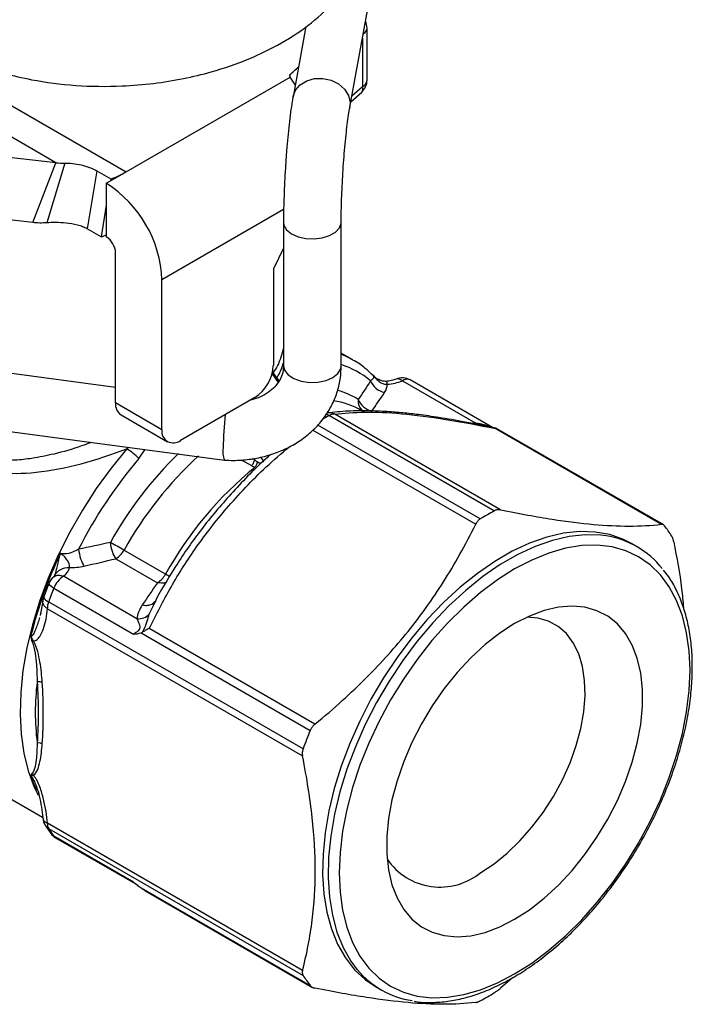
# Model space of a CAD drawing. Header units: inches. Extents: x 0.5 to 21.5, y 0.5 to 16.5.
# Tile 17 of 19: x 19.1 to 20.1, y 12.5 to 14. Entities that reach past the tile are written whole.
import ezdxf

# ---------------------------------------------------------------- set-up
doc = ezdxf.new("R2010")
doc.units = ezdxf.units.IN
doc.header["$LTSCALE"] = 2
doc.header["$MEASUREMENT"] = 0

msp = doc.modelspace()

# ---------------------------------------------------------------- linework, layer by layer
for p, q in [((18.8166, 14.0203), (19.272, 13.7574)), ((19.6076, 13.8547), (19.6366, 14.013)), ((19.1668, 13.7711), (18.7647, 14.0033)), ((19.5417, 13.9757), (19.5224, 13.8703)), ((19.6334, 13.8949), (19.6334, 13.9733)), ((19.6265, 13.958), (19.6265, 13.8853)), ((19.5172, 13.9031), (19.518, 13.8995)), ((19.272, 13.7574), (19.518, 13.8995)), ((19.6091, 13.8627), (19.6255, 13.8772)), ((19.6265, 13.8853), (19.6106, 13.8712)), ((19.1668, 13.7711), (18.7952, 13.8126)), ((19.132, 13.6814), (19.1668, 13.7711)), ((19.1802, 13.7707), (19.1533, 13.6811)), ((19.228, 13.759), (19.2136, 13.672)), ((19.228, 13.759), (19.2489, 13.7469)), ((19.2484, 13.7438), (19.272, 13.7574)), ((19.2423, 13.7403), (19.2484, 13.7438)), ((19.2423, 13.7403), (19.2423, 13.7074)), ((19.2489, 13.7469), (19.2484, 13.7438)), ((19.132, 13.6814), (18.7604, 13.7229)), ((19.2423, 13.7074), (19.2345, 13.66)), ((19.2423, 13.7074), (19.2423, 13.6628)), ((19.5083, 13.701), (19.3258, 13.5957)), ((19.5081, 13.6818), (19.5081, 13.4665)), ((19.5947, 13.4665), (19.5947, 13.6818)), ((19.2345, 13.66), (19.2136, 13.672)), ((19.2423, 13.6628), (19.2423, 13.66)), ((19.2563, 13.4109), (19.2563, 13.6358)), ((19.5081, 13.6432), (19.4929, 13.6118)), ((19.4929, 13.6118), (19.4929, 13.4672)), ((19.3258, 13.3707), (19.3258, 13.5957)), ((19.612, 13.4754), (19.5947, 13.4854)), ((19.612, 13.4754), (19.609, 13.4771)), ((19.2563, 13.434), (19.0856, 13.4568)), ((19.491, 13.4543), (19.5, 13.4413)), ((19.5014, 13.4438), (19.4918, 13.4577)), ((19.642, 13.4528), (19.6445, 13.4501)), ((19.6864, 13.4441), (19.7966, 13.3805)), ((19.8214, 13.3742), (19.6982, 13.4453)), ((19.465, 13.419), (19.3537, 13.3547)), ((19.3258, 13.3707), (19.2563, 13.4109)), ((19.6304, 13.3966), (19.6258, 13.3992)), ((19.2644, 13.3929), (19.334, 13.3527)), ((19.5772, 13.3919), (19.8247, 13.2491)), ((19.8335, 13.2504), (19.585, 13.3939)), ((19.0743, 13.3711), (19.4195, 13.325)), ((19.5521, 13.3702), (19.7966, 13.229)), ((19.8033, 13.2367), (19.5594, 13.3775)), ((19.8206, 13.3746), (19.8206, 13.3747)), ((19.8264, 13.3723), (20.0749, 13.2288)), ((20.0785, 13.2277), (19.8266, 13.3731)), ((19.2757, 13.3442), (19.273, 13.342)), ((19.2912, 13.3272), (19.3006, 13.3409)), ((19.4448, 13.3254), (19.46, 13.3167)), ((19.4646, 13.3256), (19.4618, 13.3272)), ((19.4633, 13.3275), (19.4646, 13.3256)), ((19.4784, 13.3235), (19.4742, 13.3296)), ((20.0383, 13.1952), (20.03, 13.2)), ((19.2568, 13.1771), (19.3192, 13.1411)), ((19.3312, 13.1539), (19.2688, 13.1899)), ((19.1653, 13.153), (19.1631, 13.1486)), ((19.2882, 13.0871), (19.1781, 13.1507)), ((19.1561, 13.1401), (19.1484, 13.1198)), ((19.1638, 13.133), (19.2832, 13.0641)), ((19.147, 13.1133), (19.1433, 13.0921)), ((19.5375, 12.8919), (19.1558, 13.1122)), ((19.3068, 13.0938), (19.3129, 13.1068)), ((19.3129, 13.1068), (19.3151, 13.1116)), ((19.1441, 13.0955), (19.1431, 13.0922)), ((19.1539, 13.102), (19.5367, 12.8811)), ((19.2945, 13.066), (19.5483, 12.9195)), ((19.5552, 12.9287), (19.3066, 13.0722)), ((18.9382, 12.9097), (19.1468, 12.7893)), ((19.5367, 12.5592), (19.1539, 12.7802)), ((19.1506, 12.7772), (19.1591, 12.7647)), ((19.1558, 12.7722), (19.5375, 12.5519)), ((19.2832, 12.6917), (19.1638, 12.7606)), ((19.1663, 12.7584), (19.2881, 12.6881)), ((19.2945, 12.6831), (19.5483, 12.5366)), ((19.2999, 12.6793), (19.5518, 12.5339)), ((19.8516, 12.5483), (19.8335, 12.5326)), ((19.6462, 12.5351), (19.6545, 12.5303))]:
    msp.add_line(p, q)
at = {"flags": 128}
for points in [[(19.5224, 13.8702), (19.5225, 13.8704), (19.5261, 13.8801), (19.5332, 13.8882), (19.5429, 13.8942), (19.5546, 13.8975), (19.5671, 13.8977), (19.5795, 13.895), (19.5906, 13.8894), (19.5996, 13.8815), (19.6055, 13.8721), (19.608, 13.8618), (19.6076, 13.8547)], [(19.5081, 13.6818), (19.5088, 13.6774), (19.5128, 13.6705), (19.52, 13.6646), (19.5299, 13.6602), (19.5415, 13.6575), (19.554, 13.6569), (19.5663, 13.6584), (19.5773, 13.6618), (19.5861, 13.6669), (19.5921, 13.6733), (19.5946, 13.6804), (19.5947, 13.6819)], [(19.609, 13.4771), (19.6041, 13.4796), (19.5947, 13.4838)], [(19.5081, 13.4665), (19.5097, 13.4598), (19.5149, 13.453), (19.5234, 13.4474), (19.5344, 13.4435), (19.5469, 13.4416)], [(19.5469, 13.4416), (19.5598, 13.4419), (19.5719, 13.4444), (19.5822, 13.4489), (19.5898, 13.4549), (19.594, 13.462), (19.5947, 13.4665)], [(19.273, 13.342), (19.2494, 13.3129), (19.2271, 13.2822), (19.2064, 13.25), (19.1874, 13.2167), (19.1703, 13.1825), (19.1552, 13.1478), (19.1423, 13.1128), (19.1316, 13.0778), (19.1232, 13.0432), (19.1173, 13.0092), (19.1139, 12.9762), (19.113, 12.9444), (19.1146, 12.914), (19.1187, 12.8854), (19.1253, 12.8588), (19.1343, 12.8345), (19.1401, 12.8223)], [(20.03, 13.2), (20.0181, 13.2061), (19.9976, 13.2132), (19.9757, 13.2171), (19.9525, 13.2178), (19.9282, 13.2152), (19.903, 13.2094), (19.8773, 13.2003), (19.8512, 13.1882), (19.825, 13.173), (19.7989, 13.155), (19.7731, 13.1344), (19.748, 13.1112), (19.7237, 13.0858), (19.7005, 13.0583), (19.6785, 13.029), (19.6581, 12.9982), (19.6393, 12.9663), (19.6224, 12.9333), (19.6075, 12.8998), (19.5948, 12.866), (19.5843, 12.8322), (19.5762, 12.7987), (19.5705, 12.7659), (19.5674, 12.734), (19.5667, 12.7033), (19.5686, 12.6742), (19.573, 12.6469), (19.5799, 12.6217), (19.5892, 12.5987), (19.6009, 12.5783), (19.6147, 12.5605), (19.6306, 12.5457), (19.6462, 12.5351)], [(19.992, 13.2113), (19.984, 13.2123), (19.9608, 13.213), (19.9365, 13.2104), (19.9114, 13.2045), (19.8857, 13.1955), (19.8595, 13.1834), (19.8333, 13.1682), (19.8072, 13.1502), (19.7815, 13.1295), (19.7563, 13.1064), (19.7321, 13.0809), (19.7088, 13.0535), (19.6869, 13.0242), (19.6664, 12.9934), (19.6477, 12.9614), (19.6308, 12.9285), (19.6159, 12.895), (19.6031, 12.8612), (19.5926, 12.8274), (19.5845, 12.7939), (19.5789, 12.761), (19.5757, 12.7291), (19.5751, 12.6985), (19.577, 12.6694), (19.5814, 12.6421), (19.5883, 12.6168), (19.5976, 12.5939), (19.6092, 12.5734), (19.6188, 12.5605)], [(19.8548, 12.5541), (19.8806, 12.5705), (19.9061, 12.5896), (19.9312, 12.6113), (19.9555, 12.6353), (19.9788, 12.6616), (20.0009, 12.6897), (20.0217, 12.7194), (20.0408, 12.7505), (20.0581, 12.7826), (20.0735, 12.8154), (20.0868, 12.8486), (20.0978, 12.882), (20.1065, 12.915), (20.1128, 12.9476), (20.1166, 12.9793), (20.1179, 13.0098), (20.1166, 13.0388), (20.1128, 13.0661), (20.1065, 13.0914), (20.0978, 13.1145), (20.0868, 13.135), (20.0735, 13.1529), (20.0581, 13.168), (20.0408, 13.1801), (20.0217, 13.1891), (20.0009, 13.1949), (19.9788, 13.1974), (19.9555, 13.1967), (19.9312, 13.1927), (19.9061, 13.1855), (19.8806, 13.1751), (19.8548, 13.1617), (19.829, 13.1453), (19.8035, 13.1262), (19.7784, 13.1045), (19.7541, 13.0804), (19.7308, 13.0542), (19.7086, 13.0261), (19.6879, 12.9964), (19.6688, 12.9653), (19.6514, 12.9332), (19.636, 12.9004), (19.6228, 12.8672), (19.6117, 12.8338), (19.603, 12.8008), (19.5968, 12.7682), (19.593, 12.7365), (19.5917, 12.706), (19.593, 12.677), (19.5968, 12.6497), (19.603, 12.6244), (19.6117, 12.6013), (19.6228, 12.5808), (19.636, 12.5628), (19.6514, 12.5478), (19.6688, 12.5357), (19.6879, 12.5267), (19.7086, 12.5209), (19.7308, 12.5184), (19.7541, 12.5191), (19.7784, 12.5231), (19.8035, 12.5303), (19.829, 12.5407), (19.8548, 12.5541)], [(19.1561, 13.1401), (19.1561, 13.1399), (19.1564, 13.1389), (19.1573, 13.1377), (19.1589, 13.1363), (19.1611, 13.1347), (19.1638, 13.133)], [(19.1484, 13.1198), (19.1483, 13.1195), (19.1485, 13.1184), (19.1494, 13.117), (19.151, 13.1155), (19.1531, 13.1139), (19.1558, 13.1122)], [(19.8548, 12.6361), (19.8771, 12.6505), (19.8991, 12.6676), (19.9205, 12.6874), (19.941, 12.7094), (19.9603, 12.7335), (19.9783, 12.7593), (19.9945, 12.7863), (20.0089, 12.8144), (20.0211, 12.843), (20.0312, 12.8719), (20.0388, 12.9005), (20.044, 12.9286), (20.0465, 12.9557), (20.0465, 12.9815), (20.044, 13.0056), (20.0388, 13.0277), (20.0312, 13.0476), (20.0211, 13.0648), (20.0089, 13.0793), (19.9945, 13.0908), (19.9783, 13.0991), (19.9603, 13.1042), (19.941, 13.1059), (19.9205, 13.1043), (19.8991, 13.0993), (19.8771, 13.0911), (19.8548, 13.0797), (19.8325, 13.0653), (19.8105, 13.0482), (19.7891, 13.0284), (19.7686, 13.0064), (19.7492, 12.9823), (19.7313, 12.9565), (19.7151, 12.9295), (19.7007, 12.9014), (19.6884, 12.8728), (19.6784, 12.8439), (19.6708, 12.8153), (19.6656, 12.7872), (19.663, 12.7601), (19.663, 12.7343), (19.6656, 12.7102), (19.6708, 12.688), (19.6784, 12.6682), (19.6884, 12.651), (19.7007, 12.6365), (19.7151, 12.625), (19.7313, 12.6167), (19.7492, 12.6116), (19.7686, 12.6099), (19.7891, 12.6115), (19.8105, 12.6165), (19.8325, 12.6247), (19.8548, 12.6361)], [(19.804, 12.7065), (19.824, 12.7195), (19.8437, 12.7353), (19.8627, 12.7536), (19.8808, 12.7741), (19.8976, 12.7964), (19.9129, 12.8202), (19.9264, 12.8452), (19.9379, 12.8708), (19.9471, 12.8967), (19.9541, 12.9224), (19.9585, 12.9476), (19.9605, 12.9717), (19.9598, 12.9945), (19.9566, 13.0155), (19.9509, 13.0344), (19.9428, 13.0509), (19.9324, 13.0647), (19.9199, 13.0756), (19.9055, 13.0834), (19.8894, 13.088), (19.8731, 13.0893)], [(19.1293, 12.8504), (19.1333, 12.8397), (19.1376, 12.8297)], [(19.1591, 12.7647), (19.1611, 12.7626), (19.1638, 12.7606)], [(19.1663, 12.7584), (19.165, 12.7593), (19.1638, 12.7606)]]:
    msp.add_lwpolyline(points, dxfattribs=at)
for centre, radius, start, end in [((19.6098, 13.9733), 0.0236, 0, 25.2923), ((19.6221, 13.9743), 0.0114, 299.5486, 354.8826), ((19.3658, 14.0898), 0.2404, 309.0391, 313.3516), ((19.6098, 13.8949), 0.0236, 311.5636, 0), ((19.6216, 13.8961), 0.0119, 294.3747, 354.3052), ((19.6196, 13.8821), 0.00761, 320.5485, 24.8187), ((19.2085, 13.8661), 0.1259, 288.739, 300.3113), ((19.1453, 13.5879), 0.1807, 2.4764, 57.5236), ((19.1781, 13.8292), 0.1783, 288.4109, 291.0964), ((19.226, 13.6345), 0.0303, 2.6055, 57.3945), ((19.4324, 13.4699), 0.0605, 302.6055, 357.3945), ((19.553, 13.3399), 0.135, 50.5739, 72.0087), ((19.6864, 13.4248), 0.0236, 60.0027, 113.4611), ((19.6933, 13.4351), 0.0113, 64.0479, 127.2625), ((19.5551, 13.3098), 0.1246, 58.5721, 73.9597), ((19.5643, 13.2915), 0.124, 60.2744, 81.212), ((19.6389, 13.4135), 0.019, 171.9518, 233.4525), ((19.275, 13.4085), 0.0189, 172.7442, 235.9436), ((19.8591, 13.3416), 0.4414, 173.2727, 179.7729), ((19.7705, 13.0327), 0.408, 118.2788, 120.1033), ((19.5844, 13.3798), 0.0141, 87.3198, 120.3844), ((19.3428, 13.368), 0.0172, 170.786, 309.2033), ((19.4473, 13.3372), 0.0303, 168.2143, 203.6641), ((19.8092, 12.8843), 0.6815, 139.4669, 153.227), ((19.7695, 12.9094), 0.5974, 134.5556, 150.7265), ((19.7625, 12.915), 0.565, 132.5426, 150.8862), ((19.815, 12.8858), 0.5531, 129.2382, 151.0087), ((20.0226, 12.8815), 0.4175, 118.2986, 121.6961), ((19.9393, 13.1162), 0.1784, 32.1059, 38.0954), ((19.9723, 13.0808), 0.132, 38.082, 81.4295), ((18.4077, 11.6953), 1.7249, 60.0509, 60.8323), ((19.7599, 12.9048), 0.6499, 154.4499, 165.9844), ((19.2387, 13.2062), 0.0342, 302.0015, 331.6588), ((19.1781, 13.1314), 0.0236, 127.5055, 158.1987), ((19.1976, 13.1202), 0.0362, 122.6025, 159.2101), ((19.3011, 13.1702), 0.0342, 302.0015, 331.6588), ((19.0852, 12.7259), 0.4936, 59.2351, 60.1098), ((19.8258, 12.8682), 0.713, 158.1947, 159.9827), ((19.1706, 13.1117), 0.0236, 159.987, 175.9706), ((19.1841, 13.1015), 0.0303, 159.2351, 179.0025), ((19.5135, 12.9467), 0.3777, 173.0692, 186.9308), ((20.2104, 12.6467), 0.7162, 157.609, 159.9797), ((19.1706, 12.7898), 0.0236, 183.6376, 212.1515), ((19.1688, 12.7796), 0.0149, 177.9763, 209.7793), ((19.1632, 12.7852), 0.0149, 212.3116, 240.4746), ((19.3086, 12.8682), 0.1804, 212.1254, 216.5959), ((19.1781, 12.7788), 0.0236, 216.6216, 240.0027), ((19.7428, 12.7803), 0.0959, 214.2595, 309.6632), ((19.7208, 12.645), 0.1324, 219.6543, 261.5189), ((19.6887, 12.6467), 0.1784, 212.1059, 218.0954), ((19.6053, 12.8814), 0.4175, 298.2986, 301.6961)]:
    msp.add_arc(centre, radius, start, end)
for centre, major_axis, ratio, start_param, end_param in [((19.6669, 13.4589), (0.0368, 0.0052), 0.526883, 4.547831, 5.194366), ((19.6174, 13.4306), (0.0458, 0.0115), 0.570678, 5.723839, 6.166872), ((19.7243, 13.2619), (0.1499, 0.0871), 0.538774, 0.789384, 0.821306), ((19.4679, 13.3383), (-0.0177, 0.0205), 0.413992, 1.848349, 2.056148), ((19.4715, 13.3338), (0.0247, -0.0114), 0.753838, 4.591482, 4.800176), ((19.1525, 13.1619), (0.0345, 0.0061), 0.589747, 5.434356, 6.080891), ((19.2016, 13.1905), (0.0492, 0.0097), 0.50613, 4.316532, 4.759555), ((19.4938, 13.1288), (0.2049, 0.0521), 0.362367, 2.764736, 3.008094), ((18.814, 13.1373), (-0.1865, 0.4985), 0.555242, 4.021671, 4.217323)]:
    msp.add_ellipse(centre, major_axis=major_axis, ratio=ratio, start_param=start_param, end_param=end_param)
for points, knots in [([(18.9055, 14.1452), (18.9033, 14.1396), (18.8984, 14.127), (18.895, 14.1058), (18.8947, 14.0822), (18.8988, 14.059), (18.9071, 14.0356), (18.9195, 14.0133), (18.9355, 13.9927), (18.9527, 13.9755), (18.9714, 13.9602), (18.9931, 13.9456), (19.0197, 13.931), (19.052, 13.9171), (19.0891, 13.9049), (19.1371, 13.8936), (19.1964, 13.886), (19.2584, 13.8851), (19.3127, 13.8896), (19.3576, 13.8969), (19.406, 13.9085), (19.4561, 13.9258), (19.5068, 13.9505), (19.5511, 13.9803), (19.5871, 14.0142), (19.6126, 14.0492), (19.627, 14.0792), (19.6348, 14.1048), (19.639, 14.1287), (19.6393, 14.1563), (19.6367, 14.1795), (19.632, 14.1926), (19.6308, 14.196)], [0, 0, 0, 0, 0.020301, 0.045888, 0.074268, 0.101763, 0.127672, 0.159355, 0.18729, 0.212427, 0.236076, 0.261575, 0.290497, 0.32283, 0.357502, 0.392599, 0.445991, 0.500379, 0.537028, 0.572511, 0.606585, 0.655071, 0.701411, 0.749846, 0.797524, 0.84131, 0.878972, 0.900666, 0.925727, 0.956023, 0.988744, 1, 1, 1, 1]), ([(19.5224, 13.8703), (19.522, 13.8679), (19.5207, 13.8607), (19.5187, 13.8471), (19.5165, 13.829), (19.5145, 13.8096), (19.5127, 13.7894), (19.5112, 13.7685), (19.51, 13.7475), (19.509, 13.7267), (19.5084, 13.7067), (19.5081, 13.6919), (19.5081, 13.6839), (19.5081, 13.6818)], [0, 0, 0, 0, 0.053186, 0.1611092, 0.2646893, 0.3660072, 0.4662746, 0.5660309, 0.6655824, 0.7651473, 0.8648768, 0.9650259, 1, 1, 1, 1]), ([(19.5947, 13.6818), (19.5947, 13.6847), (19.5947, 13.6928), (19.595, 13.7075), (19.5957, 13.7262), (19.5966, 13.7458), (19.5978, 13.7656), (19.5993, 13.7851), (19.601, 13.8037), (19.6028, 13.821), (19.6047, 13.8363), (19.6063, 13.8474), (19.6073, 13.8528), (19.6076, 13.8547)], [0, 0, 0, 0, 0.052349, 0.150793, 0.250109, 0.350078, 0.450356, 0.55069, 0.650789, 0.750376, 0.849042, 0.946086, 1, 1, 1, 1]), ([(19.1802, 13.7707), (19.1834, 13.7709), (19.1874, 13.7707), (19.1959, 13.7697), (19.2004, 13.7689), (19.2136, 13.7657), (19.2216, 13.7627), (19.228, 13.759)], [0, 0, 0, 0, 0.25, 0.25, 0.5, 0.5, 1, 1, 1, 1]), ([(19.2136, 13.672), (19.2115, 13.6732), (19.2093, 13.6743), (19.2043, 13.6761), (19.2017, 13.677), (19.1935, 13.6791), (19.1877, 13.68), (19.1766, 13.6811), (19.1713, 13.6814), (19.1616, 13.6815), (19.1572, 13.6813), (19.1533, 13.6811)], [0, 0, 0, 0, 0.125, 0.125, 0.25, 0.25, 0.5, 0.5, 0.75, 0.75, 1, 1, 1, 1]), ([(19.5081, 13.4928), (19.5056, 13.4837), (19.5019, 13.4703), (19.4949, 13.4597), (19.4927, 13.4563)], [0, 0, 0, 0, 0.681868, 1, 1, 1, 1]), ([(19.6411, 13.4531), (19.6377, 13.4563), (19.6289, 13.4647), (19.6178, 13.4726), (19.6098, 13.4764), (19.6085, 13.477)], [0, 0, 0, 0, 0.341479, 0.893968, 1, 1, 1, 1]), ([(19.4196, 13.325), (19.4241, 13.3248), (19.4365, 13.3243), (19.4568, 13.3258), (19.4798, 13.3302), (19.5019, 13.3374), (19.5224, 13.3472), (19.5411, 13.3596), (19.5574, 13.3742), (19.5711, 13.3908), (19.5818, 13.4089), (19.5895, 13.4282), (19.5939, 13.4475), (19.5945, 13.4604), (19.5947, 13.4665)], [0, 0, 0, 0, 0.050681, 0.139466, 0.228444, 0.317444, 0.406306, 0.494806, 0.582679, 0.669688, 0.755702, 0.840743, 0.925002, 1, 1, 1, 1]), ([(19.5081, 13.4665), (19.508, 13.465), (19.5079, 13.4597), (19.5058, 13.4513), (19.5007, 13.4416), (19.4932, 13.4327), (19.4831, 13.4248), (19.4709, 13.4182), (19.4615, 13.4156), (19.4571, 13.4144)], [0, 0, 0, 0, 0.0676021, 0.2474051, 0.4065873, 0.5554598, 0.7138833, 0.8654949, 1, 1, 1, 1]), ([(19.4982, 13.4485), (19.4989, 13.4495), (19.5033, 13.4562), (19.5059, 13.4643), (19.5081, 13.4712)], [0, 0, 0, 0, 0.165273, 1, 1, 1, 1]), ([(19.6401, 13.4545), (19.6425, 13.4527), (19.6437, 13.4504), (19.643, 13.4483), (19.6429, 13.448)], [0.07478361, 0.07478361, 0.07478361, 0.07478361, 0.13725588, 0.14932112, 0.14932112, 0.14932112, 0.14932112]), ([(19.6624, 13.4431), (19.6606, 13.4432), (19.6568, 13.4435), (19.6522, 13.4452), (19.6484, 13.447), (19.646, 13.4488), (19.6447, 13.45), (19.6441, 13.4506), (19.6438, 13.451)], [0, 0, 0, 0, 0.250498, 0.527441, 0.780876, 0.889312, 0.942804, 1, 1, 1, 1]), ([(19.6445, 13.4501), (19.6457, 13.4487), (19.6483, 13.4458), (19.6527, 13.4417), (19.6581, 13.439), (19.6618, 13.4389), (19.6636, 13.4389)], [0, 0, 0, 0, 0.251371, 0.528985, 0.769675, 1, 1, 1, 1]), ([(19.677, 13.4465), (19.6748, 13.4457), (19.6704, 13.444), (19.665, 13.4435), (19.6624, 13.4432)], [0, 0, 0, 0, 0.504032, 1, 1, 1, 1]), ([(19.6624, 13.4431), (19.6624, 13.4431), (19.6626, 13.4435), (19.663, 13.4423), (19.6634, 13.44), (19.6636, 13.4389)], [0, 0, 0, 0, 0.043765, 0.521767, 1, 1, 1, 1]), ([(19.6864, 13.4441), (19.6853, 13.4448), (19.6833, 13.4462), (19.68, 13.4472), (19.6781, 13.4467), (19.677, 13.4464)], [0, 0, 0, 0, 0.319569, 0.597832, 1, 1, 1, 1]), ([(19.2201, 13.3517), (19.2151, 13.3498), (19.1963, 13.3427), (19.1664, 13.3343), (19.1332, 13.3275), (19.1095, 13.3249), (19.0925, 13.3245), (19.0799, 13.3251), (19.0679, 13.3264), (19.053, 13.3292), (19.0358, 13.3345), (19.0169, 13.3438), (18.9996, 13.3565), (18.9836, 13.3724), (18.9689, 13.3918), (18.9611, 13.4068), (18.9571, 13.4146)], [0, 0, 0, 0, 0.046274, 0.17712, 0.283834, 0.366499, 0.410705, 0.453444, 0.494775, 0.534764, 0.610978, 0.682797, 0.75541, 0.832093, 0.913453, 1, 1, 1, 1]), ([(18.9468, 13.4016), (18.9556, 13.3846), (18.9748, 13.3569), (19.0042, 13.333), (19.0535, 13.3061), (19.1403, 13.2994), (19.2275, 13.3248), (19.273, 13.342)], [4.791493, 4.791493, 4.791493, 4.791493, 4.964573, 5.094383, 5.137653, 5.483813, 5.870894, 5.870894, 5.870894, 5.870894]), ([(19.8282, 13.3727), (19.8121, 13.376), (19.7821, 13.3821), (19.7432, 13.3887), (19.7125, 13.3932), (19.6867, 13.3961), (19.6614, 13.3981), (19.6335, 13.3992), (19.6028, 13.3989), (19.5838, 13.3968), (19.5735, 13.3957)], [0, 0, 0, 0, 0.152464, 0.282594, 0.390083, 0.475848, 0.570553, 0.689466, 0.832706, 1, 1, 1, 1]), ([(19.5722, 13.3938), (19.5726, 13.3938), (19.5742, 13.3936), (19.5759, 13.3927), (19.5772, 13.3919)], [0, 0, 0, 0, 0.208614, 1, 1, 1, 1]), ([(19.585, 13.3939), (19.5832, 13.3946), (19.5796, 13.3961), (19.5758, 13.3958), (19.5738, 13.3957)], [0, 0, 0, 0, 0.499402, 1, 1, 1, 1]), ([(19.585, 13.3939), (19.612, 13.3975), (19.6452, 13.3982), (19.7059, 13.3929), (19.7281, 13.39), (19.7755, 13.3823), (19.8006, 13.3776), (19.8264, 13.3723)], [0, 0, 0, 0, 0.5, 0.5, 0.75, 0.75, 1, 1, 1, 1]), ([(19.8205, 13.3747), (19.8205, 13.3747), (19.8205, 13.3747), (19.82, 13.3748), (19.8191, 13.3751), (19.8176, 13.3755), (19.8136, 13.3766), (19.8085, 13.378), (19.8021, 13.3795), (19.7988, 13.3801), (19.7966, 13.3805)], [0, 0, 0, 0, 0.004136, 0.072095, 0.132808, 0.196808, 0.269471, 0.616995, 0.750086, 1, 1, 1, 1]), ([(19.2912, 13.3272), (19.2886, 13.33), (19.2855, 13.3329), (19.2792, 13.338), (19.2759, 13.3403), (19.273, 13.342)], [0, 0, 0, 0, 0.5, 0.5, 1, 1, 1, 1]), ([(19.3066, 13.0722), (19.3172, 13.0931), (19.3382, 13.1347), (19.3765, 13.1952), (19.4241, 13.2558), (19.4712, 13.3061), (19.5051, 13.3351), (19.5168, 13.3451)], [0, 0, 0, 0, 0.208797, 0.417244, 0.625217, 0.870723, 1, 1, 1, 1]), ([(19.4894, 13.3338), (19.4876, 13.3323), (19.4673, 13.3147), (19.4325, 13.2785), (19.387, 13.2257), (19.3494, 13.1717), (19.3252, 13.132), (19.3142, 13.1104), (19.3125, 13.107)], [0, 0, 0, 0, 0.024205, 0.272568, 0.511166, 0.740022, 0.959181, 1, 1, 1, 1]), ([(19.46, 13.3167), (19.4613, 13.3177), (19.4625, 13.3191), (19.4641, 13.3224), (19.4646, 13.3241), (19.4646, 13.3256)], [0, 0, 0, 0, 0.5, 0.5, 1, 1, 1, 1]), ([(19.4686, 13.3222), (19.4685, 13.3206), (19.4676, 13.3175), (19.4659, 13.315), (19.4652, 13.3142)], [0, 0, 0, 0, 0.571429, 1, 1, 1, 1]), ([(19.4784, 13.3235), (19.4778, 13.3229), (19.4764, 13.3217), (19.4742, 13.3206), (19.4716, 13.3205), (19.4698, 13.3213), (19.4686, 13.3222)], [0.25882483, 0.25882483, 0.25882483, 0.25882483, 0.27335767, 0.2878905, 0.29515692, 0.30968976, 0.30968976, 0.30968976, 0.30968976]), ([(19.8033, 13.2367), (19.8026, 13.2363), (19.8012, 13.2353), (19.7995, 13.2335), (19.7979, 13.2315), (19.797, 13.2298), (19.7966, 13.229)], [0, 0, 0, 0, 0.249002, 0.49583, 0.744763, 1, 1, 1, 1]), ([(19.8335, 13.2504), (19.8329, 13.2505), (19.8315, 13.2507), (19.8295, 13.2506), (19.8277, 13.2503), (19.8261, 13.2498), (19.8251, 13.2493), (19.8247, 13.2491)], [0, 0, 0, 0, 0.225476, 0.448802, 0.67292, 0.837836, 1, 1, 1, 1]), ([(19.8335, 13.2504), (19.8628, 13.2445), (19.888, 13.24), (19.9338, 13.2329), (19.9543, 13.2303), (19.9923, 13.2269), (20.0098, 13.2261), (20.0432, 13.2261), (20.0592, 13.2269), (20.0749, 13.2288)], [0, 0, 0, 0, 0.25, 0.25, 0.5, 0.5, 0.75, 0.75, 1, 1, 1, 1]), ([(19.5552, 12.9287), (19.5844, 12.9528), (19.6096, 12.9758), (19.6554, 13.0215), (19.6759, 13.0443), (19.7139, 13.0915), (19.7314, 13.116), (19.7648, 13.1688), (19.7808, 13.1972), (19.7966, 13.229)], [0, 0, 0, 0, 0.25, 0.25, 0.5, 0.5, 0.75, 0.75, 1, 1, 1, 1]), ([(20.0797, 13.2263), (20.0793, 13.2267), (20.0786, 13.2276), (20.0774, 13.2284), (20.0762, 13.2288), (20.0754, 13.2288), (20.0749, 13.2288)], [0, 0, 0, 0, 0.249002, 0.49583, 0.744763, 1, 1, 1, 1]), ([(20.0934, 13.2025), (20.0933, 13.2033), (20.0929, 13.2048), (20.0923, 13.2069), (20.0917, 13.2086), (20.091, 13.21), (20.0906, 13.2107), (20.0904, 13.211)], [0, 0, 0, 0, 0.225476, 0.448802, 0.67292, 0.837836, 1, 1, 1, 1]), ([(20.0934, 13.2025), (20.098, 13.1788), (20.1044, 13.1452), (20.1072, 13.1131), (20.108, 13.1036)], [0, 0, 0, 0, 0.7063048, 1, 1, 1, 1]), ([(19.1735, 13.1851), (19.1727, 13.1834), (19.1722, 13.1816), (19.1713, 13.1783), (19.1708, 13.1767), (19.1697, 13.1721), (19.169, 13.1692), (19.1673, 13.161), (19.1664, 13.1564), (19.1653, 13.153)], [0, 0, 0, 0, 0.125, 0.125, 0.25, 0.25, 0.5, 0.5, 1, 1, 1, 1]), ([(19.1889, 13.1859), (19.1879, 13.1856), (19.1822, 13.1839), (19.1768, 13.1839), (19.1735, 13.1851)], [0.9443467, 0.9443467, 0.9443467, 0.9443467, 0.95641194, 1.0188842, 1.0188842, 1.0188842, 1.0188842]), ([(19.175, 13.1843), (19.1748, 13.1844), (19.1745, 13.1845), (19.1742, 13.1848), (19.1739, 13.1849), (19.1738, 13.185), (19.1735, 13.1851)], [0, 0, 0, 0, 0.5, 0.75, 0.75, 1, 1, 1, 1]), ([(19.1871, 13.1638), (19.1877, 13.1659), (19.1871, 13.1686), (19.1848, 13.1734), (19.1838, 13.1751), (19.1816, 13.1779), (19.1809, 13.1788), (19.1794, 13.1804), (19.1789, 13.181), (19.1776, 13.1822), (19.1769, 13.1828), (19.1758, 13.1836)], [0, 0, 0, 0, 0.5, 0.5, 0.75, 0.75, 0.875, 0.875, 0.9375, 0.9375, 1, 1, 1, 1]), ([(19.1639, 13.1498), (19.1644, 13.1503), (19.1659, 13.1519), (19.1695, 13.1524), (19.1739, 13.1522), (19.1766, 13.1512), (19.1781, 13.1507)], [0, 0, 0, 0, 0.142418, 0.501824, 0.733722, 1, 1, 1, 1]), ([(20.1213, 13.0146), (20.1213, 13.0197), (20.1211, 13.0343), (20.119, 13.0576), (20.1143, 13.0837), (20.1072, 13.108), (20.0979, 13.1302), (20.0882, 13.1476), (20.0809, 13.1567), (20.0782, 13.16)], [0, 0, 0, 0, 0.086559, 0.25079, 0.415104, 0.579256, 0.742995, 0.906001, 1, 1, 1, 1]), ([(19.3325, 13.1421), (19.3322, 13.1419), (19.3307, 13.1409), (19.3261, 13.1402), (19.3218, 13.1408), (19.3192, 13.1411)], [0, 0, 0, 0, 0.080868, 0.464893, 1, 1, 1, 1]), ([(19.1539, 13.102), (19.1526, 13.103), (19.1504, 13.1047), (19.1481, 13.108), (19.1467, 13.1109), (19.1472, 13.1128), (19.1473, 13.1133)], [0, 0, 0, 0, 0.285056, 0.523934, 0.861967, 1, 1, 1, 1]), ([(19.2963, 13.1077), (19.2987, 13.1074), (19.3033, 13.1067), (19.3094, 13.1083), (19.3136, 13.1106), (19.3149, 13.1128), (19.3153, 13.1134)], [0, 0, 0, 0, 0.298345, 0.596525, 0.894705, 1, 1, 1, 1]), ([(19.1421, 13.0888), (19.1418, 13.0875), (19.1397, 13.0803), (19.1364, 13.0714), (19.133, 13.0635), (19.1311, 13.0616), (19.1306, 13.0613), (19.1302, 13.0613), (19.1299, 13.0615), (19.1296, 13.0618), (19.1294, 13.0621), (19.1293, 13.0622)], [0, 0, 0, 0, 0.1160957, 0.6597124, 0.8944664, 0.9276142, 0.9522338, 0.9622736, 0.9724812, 0.9854407, 1, 1, 1, 1]), ([(19.133, 13.0538), (19.1352, 13.0538), (19.137, 13.0547), (19.14, 13.0572), (19.1413, 13.0588), (19.1448, 13.0641), (19.1466, 13.0682), (19.1513, 13.0814), (19.1531, 13.0914), (19.1539, 13.102)], [0, 0, 0, 0, 0.125, 0.125, 0.25, 0.25, 0.5, 0.5, 1, 1, 1, 1]), ([(19.2882, 13.0871), (19.2918, 13.0869), (19.2989, 13.088), (19.3046, 13.0916), (19.3068, 13.0938)], [0, 0, 0, 0, 0.5, 1, 1, 1, 1]), ([(19.2967, 13.0671), (19.2974, 13.0683), (19.2993, 13.0717), (19.3016, 13.0774), (19.3043, 13.0854), (19.3058, 13.0906), (19.3068, 13.0938)], [0.04910422, 0.04910422, 0.04910422, 0.04910422, 0.06019804, 0.08026477, 0.1003315, 0.14046496, 0.14046496, 0.14046496, 0.14046496]), ([(19.2882, 13.0871), (19.2893, 13.0848), (19.291, 13.0812), (19.2926, 13.0759), (19.2926, 13.0718), (19.2902, 13.0686), (19.2867, 13.0662), (19.2843, 13.0648), (19.2832, 13.0641)], [0, 0, 0, 0, 0.0401335, 0.0602002, 0.0802669, 0.1003337, 0.1204004, 0.140465, 0.140465, 0.140465, 0.140465]), ([(19.1293, 13.0622), (19.1293, 13.0622), (19.1293, 13.0622), (19.1288, 13.0588), (19.1298, 13.0554), (19.131, 13.0526)], [-0.02794877, -0.02794877, -0.02794877, -0.02794877, -0.02768405, -0.02768405, 0, 0, 0, 0]), ([(19.133, 13.0538), (19.1314, 13.0561), (19.1304, 13.0584), (19.1293, 13.0622), (19.1293, 13.0622), (19.1293, 13.0622)], [-0.02794877, -0.02794877, -0.02794877, -0.02794877, -0.00027677, -0.00027677, -0.00001204, -0.00001204, -0.00001204, -0.00001204]), ([(19.133, 13.0537), (19.1327, 13.0536), (19.1321, 13.0532), (19.1314, 13.0528), (19.131, 13.0526)], [0, 0, 0, 0, 0.571429, 1, 1, 1, 1]), ([(19.131, 13.0526), (19.1334, 13.0473), (19.1358, 13.0354), (19.1379, 13.0151), (19.1384, 13.0007), (19.1386, 12.9923)], [0, 0, 0, 0, 0.0510557, 0.1021115, 0.1786951, 0.1786951, 0.1786951, 0.1786951]), ([(19.1462, 12.9916), (19.1455, 13.0015), (19.1446, 13.0117), (19.1419, 13.0273), (19.1409, 13.0325), (19.1379, 13.0433), (19.136, 13.0487), (19.133, 13.0537)], [0, 0, 0, 0, 0.5, 0.5, 0.75, 0.75, 1, 1, 1, 1]), ([(19.704, 12.5133), (19.7049, 12.5131), (19.7128, 12.5114), (19.7287, 12.511), (19.7518, 12.5122), (19.7758, 12.5167), (19.8003, 12.524), (19.8253, 12.5342), (19.8504, 12.5471), (19.8755, 12.5627), (19.9003, 12.5809), (19.9246, 12.6013), (19.9483, 12.6239), (19.9711, 12.6485), (19.9929, 12.6749), (20.0135, 12.7028), (20.0327, 12.732), (20.0503, 12.7623), (20.0663, 12.7934), (20.0804, 12.8251), (20.0927, 12.8571), (20.1028, 12.8892), (20.1109, 12.9211), (20.1168, 12.9525), (20.1203, 12.9826), (20.1213, 13.0031), (20.1213, 13.0134), (20.1213, 13.0146)], [0, 0, 0, 0, 0.005264, 0.047479, 0.089982, 0.132774, 0.175799, 0.21898, 0.262246, 0.305545, 0.348836, 0.392107, 0.435351, 0.47857, 0.521767, 0.564947, 0.608116, 0.65128, 0.694446, 0.737619, 0.780804, 0.824009, 0.867241, 0.910504, 0.953804, 0.994853, 1, 1, 1, 1]), ([(19.1462, 12.9916), (19.1454, 12.992), (19.143, 12.9927), (19.1401, 12.9926), (19.1386, 12.9923)], [0, 0, 0, 0, 0.428571, 1, 1, 1, 1]), ([(19.5552, 12.9287), (19.5545, 12.9282), (19.5532, 12.927), (19.5515, 12.925), (19.5501, 12.9231), (19.549, 12.9212), (19.5485, 12.9201), (19.5483, 12.9195)], [0, 0, 0, 0, 0.225476, 0.448802, 0.67292, 0.837836, 1, 1, 1, 1]), ([(19.1386, 12.9011), (19.1384, 12.8934), (19.1379, 12.8808), (19.1358, 12.8649), (19.1334, 12.8571), (19.131, 12.855)], [0, 0, 0, 0, 0.0765836, 0.1276393, 0.1786951, 0.1786951, 0.1786951, 0.1786951]), ([(19.133, 12.8525), (19.136, 12.8542), (19.1379, 12.8574), (19.1409, 12.8647), (19.1419, 12.8687), (19.1446, 12.8812), (19.1455, 12.8904), (19.1462, 12.8995)], [0, 0, 0, 0, 0.25, 0.25, 0.5, 0.5, 1, 1, 1, 1]), ([(19.1386, 12.9011), (19.1401, 12.9013), (19.143, 12.9011), (19.1454, 12.9001), (19.1462, 12.8995)], [0, 0, 0, 0, 0.571429, 1, 1, 1, 1]), ([(19.5375, 12.8919), (19.5373, 12.891), (19.5367, 12.8892), (19.5363, 12.8865), (19.5362, 12.8837), (19.5365, 12.882), (19.5367, 12.8811)], [0, 0, 0, 0, 0.2490022, 0.4958303, 0.7447633, 1, 1, 1, 1]), ([(19.5367, 12.5592), (19.5434, 12.5853), (19.548, 12.6101), (19.5542, 12.6594), (19.5557, 12.6838), (19.5557, 12.7345), (19.5542, 12.7606), (19.548, 12.817), (19.5434, 12.8472), (19.5367, 12.8811)], [0, 0, 0, 0, 0.25, 0.25, 0.5, 0.5, 0.75, 0.75, 1, 1, 1, 1]), ([(19.131, 12.855), (19.1298, 12.8539), (19.1288, 12.8526), (19.1293, 12.8505), (19.1293, 12.8505), (19.1293, 12.8504)], [-0.02768405, -0.02768405, -0.02768405, -0.02768405, 0, 0, 0.00026472, 0.00026472, 0.00026472, 0.00026472]), ([(19.1293, 12.8504), (19.1293, 12.8505), (19.1293, 12.8505), (19.1304, 12.8516), (19.1314, 12.852), (19.133, 12.8525)], [-0.02765044, -0.02765044, -0.02765044, -0.02765044, -0.02738572, -0.02738572, 0.00026472, 0.00026472, 0.00026472, 0.00026472]), ([(19.131, 12.855), (19.1314, 12.8547), (19.1321, 12.8539), (19.1327, 12.8531), (19.133, 12.8525)], [0.0003253, 0.0003253, 0.0003253, 0.0003253, 0.4288968, 1, 1, 1, 1]), ([(19.1539, 12.7802), (19.1531, 12.7917), (19.1508, 12.8068), (19.1465, 12.8223), (19.1447, 12.8286), (19.1437, 12.8317), (19.1413, 12.8379), (19.1394, 12.8426), (19.1369, 12.847), (19.1351, 12.8499), (19.1341, 12.8513), (19.133, 12.8525)], [0, 0, 0, 0, 0.5, 0.625, 0.625, 0.75, 0.75, 0.875, 0.9375, 0.9375, 1, 1, 1, 1]), ([(19.1293, 12.8504), (19.1294, 12.8505), (19.1295, 12.8505), (19.1299, 12.8504), (19.1302, 12.8502), (19.1306, 12.8498), (19.1311, 12.8491), (19.1331, 12.8461), (19.1349, 12.8417), (19.1363, 12.838), (19.1368, 12.8365)], [0, 0, 0, 0, 0.028859, 0.0546, 0.075222, 0.095612, 0.145655, 0.212862, 0.686416, 1, 1, 1, 1]), ([(19.1367, 12.8372), (19.137, 12.8365), (19.1391, 12.8309), (19.144, 12.814), (19.1457, 12.799), (19.147, 12.7883)], [0, 0, 0, 0, 0.043686, 0.313642, 1, 1, 1, 1]), ([(19.1471, 12.7883), (19.1471, 12.7881), (19.1468, 12.7868), (19.1481, 12.7847), (19.1504, 12.7821), (19.1526, 12.7809), (19.1539, 12.7802)], [0, 0, 0, 0, 0.0488478, 0.4219735, 0.6855382, 1, 1, 1, 1]), ([(19.2832, 12.6917), (19.285, 12.6904), (19.2869, 12.6889), (19.2908, 12.686), (19.2926, 12.6846), (19.2945, 12.6831)], [0, 0, 0, 0, 0.5, 0.5, 1, 1, 1, 1]), ([(19.2832, 12.6917), (19.2843, 12.6907), (19.2861, 12.6893), (19.2882, 12.688), (19.289, 12.6875), (19.2893, 12.6874)], [-0.14046741, -0.14046741, -0.14046741, -0.14046741, -0.12040302, -0.11036944, -0.10535055, -0.10535055, -0.10535055, -0.10535055]), ([(19.5367, 12.5592), (19.5365, 12.5586), (19.5363, 12.5574), (19.5363, 12.5557), (19.5365, 12.5542), (19.537, 12.5529), (19.5374, 12.5522), (19.5375, 12.5519)], [0, 0, 0, 0, 0.225476, 0.448802, 0.67292, 0.837836, 1, 1, 1, 1]), ([(19.5483, 12.5366), (19.5487, 12.5362), (19.5494, 12.5353), (19.5511, 12.5342), (19.5529, 12.5334), (19.5544, 12.533), (19.5552, 12.5329)], [0, 0, 0, 0, 0.249002, 0.49583, 0.744763, 1, 1, 1, 1]), ([(19.7966, 12.5113), (19.7808, 12.5094), (19.7648, 12.5086), (19.7314, 12.5086), (19.7139, 12.5094), (19.6759, 12.5128), (19.6554, 12.5153), (19.6096, 12.5224), (19.5844, 12.527), (19.5552, 12.5329)], [0, 0, 0, 0, 0.25, 0.25, 0.5, 0.5, 0.75, 0.75, 1, 1, 1, 1]), ([(19.8247, 12.5262), (19.8254, 12.5266), (19.8268, 12.5275), (19.829, 12.5291), (19.8313, 12.5308), (19.8328, 12.532), (19.8335, 12.5326)], [0, 0, 0, 0, 0.249002, 0.49583, 0.744763, 1, 1, 1, 1]), ([(19.7966, 12.5113), (19.7969, 12.5113), (19.7977, 12.5115), (19.7991, 12.5119), (19.8005, 12.5125), (19.8019, 12.5131), (19.8028, 12.5136), (19.8033, 12.5138)], [0, 0, 0, 0, 0.225476, 0.448802, 0.67292, 0.837836, 1, 1, 1, 1])]:
    msp.add_open_spline(points, degree=3, knots=knots)
for points in [[(19.5259, 13.887), (19.5233, 13.8916), (19.5207, 13.8957), (19.518, 13.8995)], [(19.1668, 13.7711), (19.1712, 13.7706), (19.1756, 13.7705), (19.1802, 13.7707)], [(19.1533, 13.6811), (19.146, 13.6805), (19.1389, 13.6807), (19.132, 13.6814)], [(19.6388, 13.4442), (19.6327, 13.4348), (19.6265, 13.4254), (19.6201, 13.4161)], [(19.6429, 13.448), (19.6422, 13.4466), (19.6408, 13.4453), (19.6388, 13.4442)], [(19.6388, 13.4442), (19.6402, 13.4401), (19.6459, 13.432), (19.6551, 13.4274), (19.6597, 13.4264)], [(19.6201, 13.4161), (19.6216, 13.4121), (19.6273, 13.4043), (19.6361, 13.3997), (19.6405, 13.3986)], [(19.6405, 13.3986), (19.6471, 13.4078), (19.6535, 13.4171), (19.6597, 13.4264)], [(19.8266, 13.3731), (19.8266, 13.373), (19.8265, 13.3727), (19.8264, 13.3723)], [(19.2484, 13.2015), (19.2326, 13.198), (19.2167, 13.1946), (19.2007, 13.1913)], [(19.2568, 13.1771), (19.255, 13.1797), (19.2513, 13.1872), (19.249, 13.197), (19.2484, 13.2015)], [(19.1758, 13.1836), (19.1756, 13.1838), (19.1753, 13.184), (19.175, 13.1843)], [(19.2007, 13.1913), (19.1968, 13.189), (19.1928, 13.1871), (19.1889, 13.1859)], [(19.2007, 13.1913), (19.2013, 13.1867), (19.2035, 13.1766), (19.207, 13.1687), (19.2088, 13.1661)], [(19.2088, 13.1661), (19.2249, 13.1697), (19.2409, 13.1733), (19.2568, 13.1771)], [(19.1653, 13.153), (19.1688, 13.1598), (19.1778, 13.1643), (19.1871, 13.1638)], [(19.3192, 13.1411), (19.3113, 13.1301), (19.3037, 13.1189), (19.2963, 13.1077)], [(19.2832, 13.0641), (19.2871, 13.0644), (19.2908, 13.0646), (19.2945, 13.066)], [(19.2945, 13.066), (19.2953, 13.0663), (19.296, 13.0667), (19.2967, 13.0671)], [(19.2967, 13.0671), (19.2981, 13.0681), (19.2996, 13.0689), (19.3012, 13.0697)], [(19.3066, 13.0722), (19.3047, 13.0715), (19.3029, 13.0706), (19.3012, 13.0697)], [(19.1386, 12.9923), (19.1407, 12.9608), (19.1407, 12.9302), (19.1386, 12.9011)], [(19.2945, 12.6831), (19.2953, 12.6825), (19.296, 12.6819), (19.2967, 12.6814)], [(19.3012, 12.6786), (19.2996, 12.6794), (19.2981, 12.6804), (19.2967, 12.6814)]]:
    msp.add_open_spline(points, degree=3)

doc.saveas('drawing.dxf')
